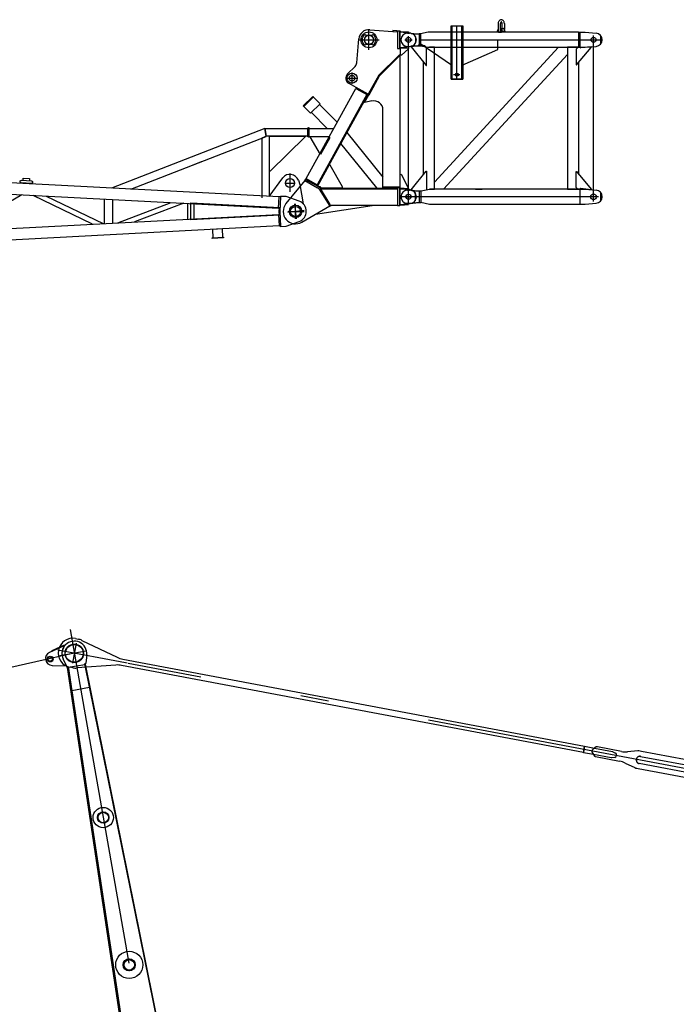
# Model space of a CAD drawing. Extents: x 12936 to 154086, y 9945 to 78013.
# Tile 27 of 64: x 82556 to 88373, y 19026 to 27748. Entities that reach past the tile are written whole.
import ezdxf

# ---------------------------------------------------------------- set-up
doc = ezdxf.new("R2010")
doc.units = 0
doc.header["$LTSCALE"] = 100
doc.header["$MEASUREMENT"] = 0
doc.linetypes.add('CENTER', pattern=[50.5, 30, -9, 2.5, -9])
doc.layers.get('0').update_dxf_attribs({"linetype": 'CONTINUOUS'})
for name, color, linetype in [('1', 7, 'CONTINUOUS'), ('11', 7, 'CONTINUOUS'), ('16', 7, 'CONTINUOUS')]:
    doc.layers.add(name, color=color, linetype=linetype)

# ---------------------------------------------------------------- blocks, each defined once
blk = doc.blocks.new('*G2929')
at = {"layer": '16', "color": 7, "linetype": 'CONTINUOUS'}
for radius in [25.507038, 20.005612]:
    blk.add_circle((82825.163392, 22084.613259), radius, dxfattribs=at)
blk = doc.blocks.new('*G3030')
at = {"layer": '16', "color": 7, "linetype": 'CENTER'}
for p, q in [((83002.367392, 22345.364259), (84968.943736, 11192.374592)), ((83143.808262, 22154.482576), (82912.092762, 22113.759076))]:
    blk.add_line(p, q, dxfattribs=at)
at = {"layer": '16', "color": 7, "linetype": 'CONTINUOUS'}
for p, q in [((82949.903392, 22200.857259), (82819.944892, 22143.069759)), ((82842.347392, 22158.770259), (82953.831892, 22209.995259)), ((82953.831892, 22204.400259), (82842.347392, 22153.158759)), ((82842.347392, 22153.158759), (82842.347392, 22158.770259)), ((82949.903392, 22196.298759), (82949.903392, 22200.857259)), ((82953.831892, 22209.995259), (82953.831892, 22204.400259)), ((82972.631392, 22019.298759), (82940.423392, 22085.849259)), ((83149.359892, 22122.845259), (83142.416392, 22047.470259)), ((82842.567892, 22028.408259), (82969.569892, 22024.088259)), ((82978.358392, 22009.164759), (82972.631392, 22019.298759)), ((82978.358392, 22009.164759), (82985.261392, 22016.991759)), ((83780.382892, 16680.039759), (82978.358392, 22009.164759)), ((82985.261392, 22016.991759), (83788.091392, 16680.039759)), ((82986.062392, 22011.764259), (83131.800892, 22037.481759)), ((83130.321892, 22042.791759), (83139.926392, 22037.664759)), ((83139.926392, 22037.664759), (83130.761392, 22042.644759)), ((83130.761392, 22042.644759), (84201.686392, 16752.971259)), ((83139.926392, 22037.664759), (83142.416392, 22047.470259)), ((84209.385892, 16752.971259), (83139.926392, 22037.664759)), ((83173.241392, 21831.213759), (83017.629892, 21803.858259))]:
    blk.add_line(p, q, dxfattribs=at)
for centre, radius in [((83039.826892, 22132.952259), 80.006086), ((83295.959392, 20680.358259), 90.008766), ((83295.959392, 20680.358259), 50.791437), ((83295.959392, 20680.358259), 46.310505), ((83526.063892, 19375.485759), 119.995604), ((83526.063892, 19375.485759), 53.998205), ((83526.044392, 19375.485759), 52.489897), ((83526.044392, 19375.485759), 50.798079), ((83526.044392, 19375.485759), 46.299112)]:
    blk.add_circle(centre, radius, dxfattribs=at)
for centre, radius, start, end in [((83039.826892, 22132.952259), 109.999044, -5.27228, -154.64545), ((83039.826892, 22132.952259), 109.994522, 144.83675, -154.64621), ((82844.604892, 22088.375259), 59.99577, 114.26753, -91.94724)]:
    blk.add_arc(centre, radius, start, end, dxfattribs=at)
blk = doc.blocks.new('*G2828')
at = {"color": 7, "linetype": 'CONTINUOUS'}
for name in ['*G3030', '*G2929']:
    blk.add_blockref(name, (0, 0), dxfattribs=at)
blk = doc.blocks.new('*G2727')
at = {"color": 7, "linetype": 'CONTINUOUS'}
blk.add_blockref('*G2828', (0, 0), dxfattribs=at)
blk = doc.blocks.new('*G4040')
at = {"layer": '16', "color": 7, "linetype": 'CONTINUOUS'}
blk.add_circle((83038.872531, 22136.391683), 80.501205, dxfattribs=at)
blk = doc.blocks.new('*G4141')
at = {"layer": '16', "color": 7, "linetype": 'CONTINUOUS'}
blk.add_circle((83038.910031, 22136.381183), 80.006086, dxfattribs=at)
blk = doc.blocks.new('*G3939')
at = {"color": 7, "linetype": 'CONTINUOUS'}
for name in ['*G4040', '*G4141']:
    blk.add_blockref(name, (0, 0), dxfattribs=at)
blk = doc.blocks.new('*G4242')
at = {"layer": '16', "color": 7, "linetype": 'CONTINUOUS'}
for p, q in [((83051.297031, 22266.488183), (83074.620531, 22260.600683)), ((83106.645531, 22250.063183), (83419.260531, 22099.715183)), ((83468.910531, 22083.711683), (87560.424531, 21311.445683)), ((83026.755531, 22006.880183), (83003.126031, 22011.065183)), ((83406.347031, 22031.297183), (83060.438031, 22005.204683)), ((87550.656531, 21256.286183), (83458.482531, 22028.385683)), ((87549.668031, 21254.417183), (87559.784031, 21311.537183)), ((87560.424531, 21311.445683), (87550.656531, 21256.286183)), ((87559.784031, 21311.537183), (87648.498531, 21295.836683)), ((87658.083531, 21303.215183), (87632.622531, 21283.001183)), ((87648.324531, 21294.837683), (87806.673531, 21264.965183)), ((87659.502531, 21304.023683), (87658.083531, 21303.215183)), ((87661.005531, 21304.739183), (87659.502531, 21304.023683)), ((87662.582031, 21305.349683), (87661.005531, 21304.739183)), ((87664.217031, 21305.847683), (87662.582031, 21305.349683)), ((87665.892531, 21306.224183), (87664.217031, 21305.847683)), ((87667.593531, 21306.476183), (87665.892531, 21306.224183)), ((87669.297531, 21306.600683), (87667.593531, 21306.476183)), ((87670.991031, 21306.597683), (87669.297531, 21306.600683)), ((87672.653031, 21306.471683), (87670.991031, 21306.597683)), ((87674.270031, 21306.227183), (87672.653031, 21306.471683)), ((87887.075031, 21265.779683), (87674.270031, 21306.227183)), ((87637.760031, 21238.835183), (87549.668031, 21254.417183)), ((87627.689031, 21256.587683), (87644.625531, 21228.929183)), ((87796.392531, 21209.300183), (87637.943031, 21239.814683)), ((87644.625531, 21228.929183), (87645.537531, 21227.594183)), ((87645.537531, 21227.594183), (87646.571031, 21226.353683)), ((87646.571031, 21226.353683), (87647.721531, 21225.225683)), ((87647.721531, 21225.225683), (87648.977031, 21224.225183)), ((87648.977031, 21224.225183), (87650.328531, 21223.364183)), ((87650.328531, 21223.364183), (87651.761031, 21222.653183)), ((87651.761031, 21222.653183), (87653.259531, 21222.099683)), ((87653.259531, 21222.099683), (87654.806031, 21221.706683)), ((87654.806031, 21221.706683), (87656.382531, 21221.474183)), ((87656.382531, 21221.474183), (87657.974031, 21221.397683)), ((87657.974031, 21221.397683), (87870.797031, 21179.600183)), ((87797.037531, 21209.306183), (87796.392531, 21209.300183)), ((87797.687031, 21209.321183), (87797.037531, 21209.306183)), ((87798.344031, 21209.346683), (87797.687031, 21209.321183)), ((87799.002531, 21209.381183), (87798.344031, 21209.346683)), ((87799.665531, 21209.427683), (87799.002531, 21209.381183)), ((87800.330031, 21209.483183), (87799.665531, 21209.427683)), ((87800.996031, 21209.549183), (87800.330031, 21209.483183)), ((87801.660531, 21209.624183), (87800.996031, 21209.549183)), ((87802.323531, 21209.709683), (87801.660531, 21209.624183)), ((87802.985031, 21209.804183), (87802.323531, 21209.709683)), ((87826.925031, 21213.438683), (87802.985031, 21209.804183)), ((87806.673531, 21264.965183), (87807.299031, 21264.822683)), ((87807.299031, 21264.822683), (87807.861531, 21264.642683)), ((87807.861531, 21264.642683), (87808.359531, 21264.425183)), ((87808.359531, 21264.425183), (87808.793031, 21264.170183)), ((87808.793031, 21264.170183), (87809.160531, 21263.876183)), ((87809.160531, 21263.876183), (87809.462031, 21263.546183)), ((87809.462031, 21263.546183), (87809.696031, 21263.180183)), ((87809.696031, 21263.180183), (87809.864031, 21262.778183)), ((87809.864031, 21262.778183), (87809.964531, 21262.341683)), ((87809.964531, 21262.341683), (87809.997531, 21261.870683)), ((87809.997531, 21261.870683), (87833.930031, 21250.526183)), ((88031.820531, 21270.146183), (87939.242031, 21263.151683)), ((88064.853531, 21266.621183), (88052.054031, 21268.883183)), ((88056.155031, 21222.465683), (88963.506531, 21051.281183)), ((89059.436031, 21078.957683), (88064.853531, 21266.621183)), ((87920.400531, 21163.295183), (88004.061531, 21123.066683)), ((88024.203531, 21116.567183), (88036.142031, 21114.452183)), ((88036.142031, 21114.452183), (89031.558531, 20926.494683)), ((88951.467531, 20985.170183), (88044.455031, 21158.543183))]:
    blk.add_line(p, q, dxfattribs=at)
at = {"layer": '16', "color": 7, "linetype": 'CENTER'}
for p, q in [((83491.551531, 22050.642683), (82892.498031, 22163.673683)), ((83055.641031, 22224.711683), (83022.188031, 22047.392183)), ((83506.538031, 22047.695183), (83491.509531, 22050.350183)), ((89123.981031, 20987.943683), (83517.305031, 22045.790183)), ((88038.192531, 21195.411683), (88038.192531, 21190.496183)), ((88056.155031, 21222.465683), (88963.506531, 21051.281183)), ((88951.467531, 20987.394683), (88044.455031, 21158.543183)), ((88050.965031, 21193.004183), (88050.965031, 21188.078183))]:
    blk.add_line(p, q, dxfattribs=at)
at = {"layer": '16', "color": 7, "linetype": 'CONTINUOUS'}
blk.add_circle((83038.914531, 22136.052683), 80.991465, dxfattribs=at)
for centre, radius, start, end in [((83028.303531, 22136.549183), 131.957249, 79.967064, 168.68373), ((83050.514031, 22133.411183), 129.454072, 64.30555, 79.269852), ((83027.823531, 22139.630183), 130.914581, 169.96234, -100.87387), ((83502.245031, 22272.152183), 191.365785, -115.69701, -100.02997), ((83050.239531, 22139.582183), 134.762937, -100.03336, -85.65762), ((83421.384531, 21832.344683), 199.52097, 79.286598, 94.32441), ((87644.654031, 21267.086183), 19.949484, 127.08548, -148.24959), ((87823.932531, 21233.210183), 19.996192, -81.39154, 59.99924), ((87923.606031, 21471.791183), 209.225565, -100.05298, -85.71173), ((88050.488031, 21190.467683), 32.495658, 79.958519, -100.69995), ((88037.717031, 21192.876683), 77.347465, 79.31987, 94.365418), ((87833.727531, 20983.199183), 199.8666, 64.301956, 79.313103), ((88037.717031, 21192.876683), 77.497971, -115.737, -100.04047)]:
    blk.add_arc(centre, radius, start, end, dxfattribs=at)
at = {"layer": '16', "color": 7, "linetype": 'CENTER'}
blk.add_arc((88050.488031, 21190.467683), 32.495658, 79.958519, -100.69995, dxfattribs=at)
blk = doc.blocks.new('*G3838')
at = {"color": 7, "linetype": 'CONTINUOUS'}
for name in ['*G4242', '*G3939']:
    blk.add_blockref(name, (0, 0), dxfattribs=at)
blk = doc.blocks.new('*G121121')
at = {"layer": '16', "color": 7, "linetype": 'CONTINUOUS'}
blk.add_circle((84999.955, 26049.304364), 44.9983, dxfattribs=at)
blk = doc.blocks.new('*G120120')
at = {"color": 7, "linetype": 'CONTINUOUS'}
blk.add_blockref('*G121121', (0, 0), dxfattribs=at)
blk = doc.blocks.new('*G124124')
at = {"layer": '16', "color": 7, "linetype": 'CONTINUOUS'}
for p, q in [((84855.073, 26178.485264), (73109.974, 26795.724464)), ((84726.523, 26784.267464), (83369.369326, 26255.151216)), ((84739.6885, 26714.265464), (84726.523, 26784.267464)), ((84730.4605, 26785.003964), (85108.1425, 26785.003964)), ((84743.617, 26715.001964), (84730.4605, 26785.003964)), ((85108.1425, 26710.003964), (85108.1425, 26790.001964)), ((85108.1425, 26790.001964), (85114.1395, 26790.001964)), ((85108.1425, 26785.003964), (85108.1425, 26715.001964)), ((85114.1395, 26790.001964), (85114.1395, 26710.003964)), ((73110.304, 26693.962964), (84849.8725, 26077.021814)), ((83541.45832, 26247.112613), (84739.6885, 26714.265464)), ((84741.5845, 26715.001964), (84700, 26698.792964)), ((84700, 26698.792964), (84700, 26170.817714)), ((84770.002, 26715.001964), (84741.5845, 26715.001964)), ((85108.1425, 26715.001964), (84743.617, 26715.001964)), ((84835.0045, 26715.006464), (84770.002, 26715.006464)), ((84770.002, 26715.006464), (85085.008, 26715.006464)), ((84770.002, 26406.021164), (84770.002, 26715.001964)), ((84770.002, 26182.955993), (84770.002, 26715.001964)), ((85085.008, 26710.008464), (84775, 26406.021164)), ((85085.008, 26715.006464), (85085.008, 26710.008464)), ((85114.1395, 26710.003964), (85108.1425, 26710.003964)), ((84076.6645, 26455.775564), (84165.718, 26490.487814)), ((82585.1605, 26323.811414), (82585.1605, 26342.785664)), ((82585.1605, 26342.785664), (82643.077, 26339.791964)), ((82643.077, 26339.791964), (82643.077, 26320.822214)), ((84766.2205, 26180.947964), (84886.5205, 26346.054164)), ((84775, 26406.021164), (84770.002, 26406.021164)), ((82559.0395, 26314.138814), (82559.617, 26314.138814)), ((82559.1565, 26312.540864), (82559.0395, 26314.138814)), ((82559.524, 26310.885764), (82559.1565, 26312.540864)), ((82560.1675, 26309.232164), (82559.524, 26310.885764)), ((82559.617, 26314.138814), (82559.8165, 26315.731064)), ((82559.8165, 26315.731064), (82560.2695, 26317.366814)), ((82561.084, 26307.647714), (82560.1675, 26309.232164)), ((82560.2695, 26317.366814), (82560.997, 26318.986814)), ((82560.997, 26318.986814), (82561.996, 26320.523114)), ((82562.257, 26306.201864), (82561.084, 26307.647714)), ((82561.996, 26320.523114), (82563.241, 26321.907464)), ((82563.64, 26304.956714), (82562.257, 26306.201864)), ((82563.241, 26321.907464), (82564.687, 26323.079864)), ((82565.176, 26303.958164), (82563.64, 26304.956714)), ((82564.687, 26323.079864), (82566.271, 26323.997714)), ((82566.7945, 26303.230364), (82565.176, 26303.958164)), ((82566.271, 26323.997714), (82567.9255, 26324.640314)), ((82568.431, 26302.775564), (82566.7945, 26303.230364)), ((82567.9255, 26324.640314), (82569.5815, 26325.009164)), ((82570.0225, 26302.575764), (82568.431, 26302.775564)), ((82569.5815, 26325.009164), (82571.1805, 26325.125264)), ((82657.903, 26297.379014), (82570.0225, 26302.575764)), ((82571.1805, 26325.125264), (82659.0565, 26319.929564)), ((82583.7955, 26297.847014), (82583.7955, 26301.838814)), ((82640.9245, 26294.853314), (82583.7955, 26297.847014)), ((82640.9245, 26298.849614), (82640.9245, 26294.853314)), ((82659.5065, 26297.494964), (82657.903, 26297.379014)), ((82659.0565, 26319.929564), (82660.6495, 26319.729914)), ((82661.1805, 26297.863964), (82659.5065, 26297.494964)), ((82660.6495, 26319.729914), (82662.2845, 26319.274964)), ((82662.868, 26298.506564), (82661.1805, 26297.863964)), ((82662.2845, 26319.274964), (82663.9045, 26318.547164)), ((82664.5, 26299.424564), (82662.868, 26298.506564)), ((82663.9045, 26318.547164), (82665.4405, 26317.548614)), ((82666.0075, 26300.597114), (82664.5, 26299.424564)), ((82665.4405, 26317.548614), (82666.825, 26316.303464)), ((82667.326, 26301.981614), (82666.0075, 26300.597114)), ((82666.825, 26316.303464), (82667.998, 26314.857614)), ((82668.4045, 26303.518064), (82667.326, 26301.981614)), ((82667.998, 26314.857614), (82668.916, 26313.273164)), ((82669.2175, 26305.138214), (82668.4045, 26303.518064)), ((82668.916, 26313.273164), (82669.558, 26311.619564)), ((82669.759, 26306.774114), (82669.2175, 26305.138214)), ((82669.558, 26311.619564), (82669.927, 26309.964614)), ((82670.0425, 26308.366514), (82669.759, 26306.774114)), ((82669.927, 26309.964614), (82670.0425, 26308.366514)), ((84700, 26259.798914), (84700, 26186.633414)), ((85024.2805, 26325.184664), (85037.245, 26286.943214)), ((85037.245, 26286.943214), (85067.182, 26117.176964)), ((82574.6905, 26196.589814), (82028.0155, 25874.690264)), ((83201.5525, 25936.360214), (82674.424, 26191.348364)), ((82789.0705, 26185.324214), (83293.7275, 25941.203414)), ((84849.8725, 26077.021814), (84855.1915, 26178.485264)), ((84866.9845, 26182.870514), (84855.073, 26178.485264)), ((84866.9845, 26182.870514), (84860.008, 26050.004714)), ((84916.9165, 26180.247614), (84866.9845, 26182.870514)), ((84916.9165, 26180.247614), (84866.9845, 26182.870514)), ((85031.7415, 26139.543314), (84916.9165, 26180.247614)), ((85031.7415, 26139.543314), (84916.9165, 26180.247614)), ((83307.493, 25941.926714), (83307.493, 26158.078064)), ((83377.489, 26154.402314), (83377.489, 25945.607114)), ((83425.5595, 25948.134014), (83898.091, 26127.041714)), ((84008.4475, 26121.241814), (83571.49, 25955.801414)), ((84041.1055, 26119.525214), (84041.1055, 25980.484064)), ((84071.2525, 25973.663414), (84071.2525, 26126.341364)), ((84071.2525, 26126.341364), (84859.834, 26084.899964)), ((84101.401, 25983.651764), (84101.401, 26116.357514)), ((84853.846, 26085.215864), (84851.9965, 26050.000064)), ((84859.834, 26084.899964), (84858.0025, 26050.023014)), ((73110.304, 25406.041064), (84849.8725, 26022.982814)), ((84859.834, 26015.109314), (84071.2525, 25973.663414)), ((84849.8725, 26022.982814), (84855.1915, 25921.524164)), ((84851.9965, 26050.000064), (84853.846, 26014.793414)), ((84858.0025, 26050.023014), (84859.834, 26015.109314)), ((84860.008, 26050.004714), (84866.9845, 25917.138764)), ((84855.073, 25921.524164), (73109.974, 25304.284814)), ((84866.9845, 25917.138764), (84855.073, 25921.524164)), ((84866.9845, 25917.138764), (84916.9165, 25919.761814)), ((84916.9165, 25919.761814), (85031.7415, 25960.461464)), ((84261.253, 25816.215614), (84361.1185, 25821.461564)), ((84351.688, 25895.070014), (84262.9195, 25890.405314)), ((84262.9195, 25890.405314), (84266.8, 25816.508564)), ((84266.8, 25816.508564), (84355.579, 25821.173114)), ((84355.579, 25821.173114), (84351.688, 25895.070014)), ((84361.1185, 25821.461564), (84361.1185, 25815.469514)), ((84261.5725, 25810.223414), (84261.253, 25816.215614)), ((84361.1185, 25815.469514), (84261.5725, 25810.223414))]:
    blk.add_line(p, q, dxfattribs=at)
at = {"layer": '16', "color": 7, "linetype": 'CENTER'}
for p, q in [((84950.0035, 26385.586664), (84950.0035, 26223.419264)), ((84910.0045, 26300.012264), (84990.0025, 26300.012264)), ((85000, 25982.914814), (85000, 26116.261364)), ((84930.403, 26050.004714), (85075.7785, 26050.004714))]:
    blk.add_line(p, q, dxfattribs=at)
at = {"layer": '16', "color": 7, "linetype": 'CONTINUOUS'}
for centre, radius in [((84950.0035, 26300.003114), 39.99939), ((85000, 26050.004714), 55.004883)]:
    blk.add_circle(centre, radius, dxfattribs=at)
for centre, radius, start, end in [((84950.0035, 26300.003114), 78.429236, 18.728359, 144.04294), ((85000, 26050.004714), 95.004273, 0, 70.480637), ((85000, 26050.004714), 95.002571, -70.48337, -0.00183)]:
    blk.add_arc(centre, radius, start, end, dxfattribs=at)
blk = doc.blocks.new('*G122122')
at = {"color": 7, "linetype": 'CONTINUOUS'}
blk.add_blockref('*G124124', (0, 0), dxfattribs=at)
blk = doc.blocks.new('*G119119')
at = {"color": 7, "linetype": 'CONTINUOUS'}
for name in ['*G122122', '*G120120']:
    blk.add_blockref(name, (0, 0), dxfattribs=at)
blk = doc.blocks.new('*G132132')
at = {"layer": '16', "color": 7, "linetype": 'CENTER'}
for p, q in [((85008.184747, 25983.415941), (84991.93389, 26115.768546)), ((84930.93031, 26041.524022), (85075.222203, 26059.240839))]:
    blk.add_line(p, q, dxfattribs=at)
at = {"layer": '16', "color": 7, "linetype": 'CONTINUOUS'}
blk.add_circle((85000.008545, 26050.005763), 55.004883, dxfattribs=at)
blk = doc.blocks.new('*G131131')
at = {"color": 7, "linetype": 'CONTINUOUS'}
blk.add_blockref('*G132132', (0, 0), dxfattribs=at)
blk = doc.blocks.new('*G133133')
at = {"layer": '16', "color": 7, "linetype": 'CONTINUOUS'}
blk.add_circle((85499.775577, 27229.376645), 44.993757, dxfattribs=at)
blk = doc.blocks.new('*G130130')
at = {"layer": '16', "color": 7, "linetype": 'CENTER'}
for p, q in [((85649.711057, 27481.352372), (85649.674203, 27653.758973)), ((85566.043238, 27569.439921), (85740.492337, 27569.482738)), ((85968.55247, 27569.522069), (86031.614267, 27569.536477)), ((85970.755524, 27569.525077), (86028.673125, 27569.525963)), ((85999.704669, 27538.62426), (85999.692056, 27602.508405)), ((85999.695725, 27539.300208), (85999.695211, 27601.054956)), ((85451.259374, 27229.36492), (85552.636849, 27229.38689)), ((85499.783638, 27179.351749), (85499.755085, 27279.50278)), ((85971.658164, 26179.52488), (86027.461619, 26179.537152)), ((86000.027416, 26153.260753), (86000.023668, 26206.413741))]:
    blk.add_line(p, q, dxfattribs=at)
at = {"layer": '16', "color": 7, "linetype": 'CONTINUOUS'}
for p, q in [((85656.840852, 27659.172722), (85903.720374, 27639.509702)), ((85895.664404, 27648.169978), (85860.489849, 27650.975188)), ((85860.489849, 27650.975188), (85861.454871, 27643.115711)), ((85903.713096, 27647.00317), (85895.664404, 27648.169978)), ((85541.548605, 27365.529358), (85560.020316, 27577.186151)), ((85619.318413, 27610.1797), (85679.962358, 27609.466522)), ((85923.709294, 27647.010145), (85903.713096, 27647.00317)), ((85903.713096, 27647.00317), (85903.752033, 27492.008105)), ((85903.720374, 27639.509702), (85903.752033, 27492.008105)), ((85923.748414, 27492.013592), (85923.709294, 27647.010145)), ((85933.036139, 27644.295568), (85923.709294, 27647.010145)), ((86014.017832, 27629.841011), (85923.710353, 27637.007214)), ((85923.710353, 27637.007214), (85923.739337, 27502.007982)), ((85933.036139, 27644.295568), (85999.125626, 27639.049245)), ((85999.125626, 27639.049245), (86000.090283, 27631.192746)), ((86063.68991, 27595.883904), (86063.700734, 27543.202544)), ((85680.069021, 27528.741811), (85619.425624, 27529.450523)), ((85903.752033, 27492.008105), (85928.747464, 27492.015336)), ((85903.752033, 27492.008105), (85923.748414, 27492.013592)), ((85923.739337, 27502.007982), (86014.050842, 27509.221958)), ((85928.751147, 27494.385451), (85998.740498, 27499.97618)), ((85928.912923, 27433.803599), (85928.751147, 27494.385451)), ((85999.995082, 27489.758414), (85938.762951, 27435.01303)), ((85999.150629, 27500.008403), (85998.185972, 27507.864902)), ((85998.740498, 27499.97618), (85999.995082, 27489.758414)), ((85916.746039, 27435.007301), (85736.905043, 27255.089114)), ((85743.935973, 27249.804579), (85923.72291, 27429.757766)), ((85928.755553, 27435.011423), (85916.746039, 27435.007301)), ((85923.721669, 27435.009695), (85923.999917, 26257.012654)), ((85938.762951, 27435.01303), (85928.912923, 27433.803599)), ((85460.87273, 27268.257392), (85527.109338, 27334.53009)), ((85736.905043, 27255.089114), (85644.121002, 27087.105459)), ((85650.750042, 27082.324701), (85743.935973, 27249.804579)), ((85092.348111, 26340.531812), (85533.083638, 27138.48186)), ((85092.348659, 26340.527346), (85533.083638, 27138.48186)), ((85537.818677, 27145.815581), (85473.181113, 27181.232738)), ((85537.2638, 27146.125267), (85533.083638, 27138.48186)), ((85533.083638, 27138.48186), (85631.132569, 27084.328871)), ((85644.121002, 27087.105459), (85537.818677, 27145.815581)), ((85067.824025, 26983.349645), (85152.651017, 27068.217547)), ((85152.651017, 27068.217547), (85067.824025, 26983.349645)), ((85157.245425, 27063.625234), (85072.418981, 26978.752865)), ((85152.651017, 27068.217547), (85157.245425, 27063.625234)), ((85217.722033, 27003.188996), (85152.651017, 27068.217547)), ((85634.368939, 27090.206093), (85190.39884, 26286.378287)), ((85638.121191, 27080.45973), (85197.40406, 26282.507558)), ((85605.416475, 27017.092196), (85643.155845, 27085.353276)), ((85611.293514, 27013.857314), (85649.031944, 27082.113745)), ((85642.370307, 27088.070799), (85638.121191, 27080.45973)), ((85649.031944, 27082.113745), (85641.391669, 27086.317849)), ((85649.031944, 27082.113745), (85650.750042, 27082.324701)), ((85072.418981, 26978.752865), (85067.824025, 26983.349645)), ((85067.824025, 26983.349645), (85132.895955, 26918.31365)), ((85132.895955, 26918.31365), (85217.722033, 27003.188996)), ((85211.216811, 26996.67163), (85368.124719, 26839.832841)), ((85612.420377, 27013.233998), (85605.416475, 27017.092196)), ((85676.230164, 27027.600541), (85612.420377, 27013.233998)), ((85139.393889, 26924.81652), (85279.89889, 26784.369401)), ((85773.80266, 26949.166502), (85773.753485, 26949.566994)), ((85773.967246, 26256.974923), (85773.800335, 26949.185431)), ((85114.103507, 26788.608121), (85114.032118, 26709.33352)), ((85120.018585, 26789.334401), (85114.103507, 26788.608121)), ((85120.044973, 26709.337331), (85120.018585, 26789.334401)), ((85120.023855, 26784.331251), (85337.511206, 26784.382675)), ((85114.032118, 26709.33352), (85120.044973, 26709.337331)), ((85120.040799, 26714.331549), (85298.832746, 26714.378657)), ((85129.429606, 26714.263247), (85258.498758, 26714.365079)), ((85130.03487, 26709.333767), (85129.429606, 26714.263247)), ((85220.279629, 26553.108356), (85130.03487, 26709.333767)), ((85302.096853, 26701.247575), (85220.279629, 26553.108356)), ((85258.498758, 26714.365079), (85294.359484, 26714.377999)), ((85454.004606, 26747.096221), (85773.943284, 26352.670499)), ((85720.748323, 26256.96106), (85401.014193, 26651.148636)), ((85298.661496, 26461.706205), (85194.755195, 26273.580955)), ((85305.66855, 26457.834642), (85298.661496, 26461.706205)), ((85414.816621, 26266.785796), (85305.66855, 26457.834642)), ((85086.207813, 26333.528648), (85092.348111, 26340.531812)), ((85092.348111, 26340.531812), (85190.398494, 26286.379304)), ((85923.971969, 26377.008911), (85933.83093, 26378.219439)), ((85933.83093, 26378.219439), (85998.039038, 26259.157419)), ((85080.403664, 26323.024655), (84914.614885, 26118.584519)), ((85086.207813, 26333.528648), (85080.403664, 26323.024655)), ((85080.403664, 26323.024655), (85195.225469, 26259.608871)), ((85201.029617, 26270.112864), (85086.207813, 26333.528648)), ((85190.398494, 26286.379304), (85194.746262, 26273.579858)), ((85194.746262, 26273.579858), (85197.40406, 26282.507558)), ((85194.755195, 26273.580955), (85208.172335, 26266.170305)), ((85216.479543, 26256.845034), (85893.610727, 26257.002799)), ((85307.548781, 26112.044517), (85219.219121, 26252.906554)), ((85224.834432, 26260.062125), (85415.784531, 26258.902796)), ((85227.76502, 26256.847663), (85904.006286, 26257.005221)), ((85415.784531, 26258.902796), (85414.816621, 26266.785796)), ((85773.965099, 26265.879581), (85923.997814, 26265.91327)), ((85924.002562, 26257.012655), (85904.006272, 26257.006424)), ((85904.006272, 26257.006424), (85904.0453, 26102.010615)), ((85999.248505, 26249.307093), (85923.996234, 26255.03333)), ((85924.033224, 26102.011134), (85924.002562, 26257.012655)), ((85998.039038, 26259.157419), (85999.248505, 26249.307093)), ((85209.052971, 26246.529831), (85303.118682, 26096.516228)), ((85902.015562, 26247.002852), (85223.020569, 26246.844267)), ((85902.015562, 26247.002852), (85903.977826, 26247.243788)), ((86014.311684, 26239.838757), (85924.003675, 26247.009277)), ((85924.003675, 26247.009277), (85924.032659, 26112.010046)), ((85924.876123, 26247.1164), (85924.905683, 26246.875658)), ((85999.408527, 26249.050028), (86000.373092, 26241.194274)), ((86058.016913, 26215.706708), (86058.034683, 26143.374017)), ((85055.500425, 25954.298736), (85302.054169, 26098.207201)), ((85176.604363, 26024.983064), (85678.495691, 26101.956428)), ((85303.118682, 26096.516228), (85307.548781, 26112.044517)), ((85303.118682, 26096.516228), (85315.505089, 26101.869655)), ((85904.045301, 26102.009611), (85315.505089, 26101.869655)), ((85904.0453, 26102.010615), (85924.033224, 26102.011134)), ((85924.032659, 26112.010046), (86014.33514, 26119.223669)), ((85933.365468, 26104.729763), (85924.17052, 26103.600765)), ((85933.365468, 26104.729763), (85999.44439, 26110.006893)), ((85999.44439, 26110.006893), (85998.479276, 26117.867114))]:
    blk.add_line(p, q, dxfattribs=at)
for centre, radius in [((85649.685058, 27569.457425), 69.996454), ((85649.693991, 27569.458522), 39.993832), ((85999.691353, 27569.527989), 22.496878), ((85999.738054, 27569.529189), 22.487235), ((85499.775577, 27229.376645), 25.494794), ((86000.020955, 26179.529973), 22.496878), ((85000.049231, 26049.305149), 44.9983)]:
    blk.add_circle(centre, radius, dxfattribs=at)
for centre, radius, start, end in [((85649.693991, 27569.458522), 89.998304, 85.447441, 175.07657), ((85649.693991, 27569.458522), 60.006564, 132.21871, -132.19955), ((85613.403334, 27609.45342), 5.960083, 7, 132.2176), ((85685.957164, 27609.469628), 6.004861, 47.734985, -179.97203), ((85649.693991, 27569.458522), 59.993803, -47.78339, 47.80377), ((86009.228416, 27569.532296), 60.502025, -85.42609, 85.46191), ((85613.421885, 27529.44632), 5.994937, -132.24106, 0.03857), ((85685.975167, 27529.466995), 5.950928, -173, -47.7572), ((85491.779856, 27369.847762), 49.955547, -44.99258, -4.96152), ((85499.775577, 27229.376645), 55.001244, 135.01501, -118.91652), ((85693.801472, 26949.555207), 79.952429, 0.00827, 102.68759), ((85309.348248, 26714.377667), 14.989018, -179.99931, -118.91187), ((85176.858709, 26226.342564), 38.000099, 32.090084, 61.097084), ((85176.90864, 26226.391313), 49.93281, 32.075046, 61.115379), ((85214.984404, 26258.852693), 9.924316, 7, 132.94637), ((86009.521756, 26179.534211), 60.502413, -85.43478, 85.46103), ((85000.049798, 26049.300534), 109.997535, 140.9585, -59.72961)]:
    blk.add_arc(centre, radius, start, end, dxfattribs=at)
at = {"color": 7, "linetype": 'CONTINUOUS'}
for name in ['*G133133', '*G131131']:
    blk.add_blockref(name, (0, 0), dxfattribs=at)
blk = doc.blocks.new('*G134134')
at = {"layer": '1', "color": 7, "linetype": 'CONTINUOUS'}
for p, q in [((86802.574973, 27737.499184), (86799.640973, 27733.075684)), ((86806.041473, 27741.246184), (86802.574973, 27737.499184)), ((86809.887473, 27744.178684), (86806.041473, 27741.246184)), ((86813.941973, 27746.232184), (86809.887473, 27744.178684)), ((86818.036973, 27747.411184), (86813.941973, 27746.232184)), ((86822.022473, 27747.781684), (86818.036973, 27747.411184)), ((86825.985473, 27747.414184), (86822.022473, 27747.784684)), ((86830.056473, 27746.233684), (86825.985473, 27747.414184)), ((86834.088473, 27744.180184), (86830.056473, 27746.233684)), ((86837.911973, 27741.247684), (86834.088473, 27744.180184)), ((86841.357473, 27737.499184), (86837.911973, 27741.247684)), ((86844.276473, 27733.075684), (86841.357473, 27737.499184)), ((86378.893973, 27221.409184), (86378.893973, 27694.525684)), ((86378.893973, 27694.525684), (86480.499473, 27694.525684)), ((86378.893973, 27662.454184), (86378.893973, 27694.525684)), ((86378.893973, 27694.525684), (86480.499473, 27694.525684)), ((86378.893973, 27636.033184), (86378.893973, 27694.525684)), ((86378.893973, 27694.525684), (86480.499473, 27694.525684)), ((86386.894973, 27221.409184), (86386.894973, 27694.525684)), ((86472.492473, 27221.409184), (86472.492473, 27694.525684)), ((86480.499473, 27694.525684), (86480.499473, 27221.409184)), ((86480.499473, 27694.525684), (86480.499473, 27675.583684)), ((86480.499473, 27694.525684), (86480.499473, 27636.033184)), ((86789.037473, 27644.944684), (86789.665973, 27648.154684)), ((86789.665973, 27648.154684), (86790.424973, 27651.217684)), ((86790.424973, 27651.217684), (86791.305473, 27654.096184)), ((86791.305473, 27654.096184), (86792.293973, 27656.758684)), ((86792.293973, 27656.758684), (86793.372473, 27659.175184)), ((86793.372473, 27659.175184), (86794.524473, 27661.329184)), ((86794.810973, 27717.759184), (86794.519973, 27712.671184)), ((86794.524473, 27712.671184), (86794.524473, 27646.158184)), ((86795.733473, 27722.988184), (86794.810973, 27717.759184)), ((86797.342973, 27728.164684), (86795.733473, 27722.988184)), ((86799.640973, 27733.075684), (86797.342973, 27728.164684)), ((86814.847973, 27714.825184), (86814.771473, 27712.671184)), ((86814.775973, 27646.158184), (86814.775973, 27712.671184)), ((86814.775973, 27669.028684), (86839.348973, 27669.028684)), ((86814.775973, 27666.592684), (86817.759473, 27664.824184)), ((86814.775973, 27657.804184), (86816.598473, 27656.173684)), ((86815.092473, 27717.037684), (86814.847973, 27714.825184)), ((86815.515473, 27719.229184), (86815.092473, 27717.037684)), ((86816.121473, 27721.308184), (86815.515473, 27719.229184)), ((86816.895473, 27723.180184), (86816.121473, 27721.308184)), ((86816.598473, 27656.173684), (86818.332473, 27654.235684)), ((86817.808973, 27724.765684), (86816.895473, 27723.180184)), ((86817.759473, 27664.824184), (86820.649973, 27662.539684)), ((86818.822973, 27726.007684), (86817.808973, 27724.765684)), ((86818.332473, 27654.235684), (86819.940473, 27652.005184)), ((86819.892473, 27726.876184), (86818.822973, 27726.007684)), ((86820.972473, 27727.374184), (86819.892473, 27726.876184)), ((86819.940473, 27652.005184), (86821.389473, 27649.509184)), ((86820.649973, 27662.539684), (86823.372473, 27659.751184)), ((86822.022473, 27727.530184), (86820.972473, 27727.374184)), ((86821.389473, 27649.509184), (86822.650973, 27646.783684)), ((86823.051473, 27727.378684), (86822.022473, 27727.534684)), ((86824.107473, 27726.879184), (86823.051473, 27727.378684)), ((86823.372473, 27659.751184), (86825.856473, 27656.493184)), ((86825.152973, 27726.009184), (86824.107473, 27726.879184)), ((86826.145973, 27724.767184), (86825.152973, 27726.009184)), ((86825.856473, 27656.493184), (86828.031473, 27652.825684)), ((86827.039973, 27723.181684), (86826.145973, 27724.767184)), ((86827.797473, 27721.308184), (86827.039973, 27723.181684)), ((86828.389973, 27719.230684), (86827.797473, 27721.308184)), ((86828.031473, 27652.825684), (86829.847973, 27648.829684)), ((86828.805473, 27717.039184), (86828.389973, 27719.230684)), ((86829.042473, 27714.825184), (86828.805473, 27717.039184)), ((86829.117473, 27712.671184), (86829.042473, 27714.825184)), ((86829.117473, 27669.028684), (86829.117473, 27712.671184)), ((86829.847973, 27648.829684), (86831.265473, 27644.599684)), ((86841.538973, 27668.704684), (86839.330973, 27669.030184)), ((86843.799473, 27667.683184), (86841.538973, 27668.704684)), ((86846.047973, 27665.922184), (86843.799473, 27667.683184)), ((86846.560973, 27728.166184), (86844.276473, 27733.075684)), ((86848.210973, 27663.415684), (86846.047973, 27665.922184)), ((86848.161473, 27722.988184), (86846.560973, 27728.166184)), ((86849.080973, 27717.759184), (86848.161473, 27722.988184)), ((86850.216473, 27660.210184), (86848.210973, 27663.415684)), ((86849.368973, 27712.671184), (86849.080973, 27717.759184)), ((86849.368973, 27712.671184), (86849.368973, 27661.530184)), ((86851.996973, 27656.397184), (86850.216473, 27660.210184)), ((86853.499973, 27652.104184), (86851.996973, 27656.397184)), ((86854.693973, 27647.485684), (86853.499973, 27652.104184)), ((85990.696973, 27627.526684), (86009.707973, 27627.526684)), ((86019.658973, 27627.033184), (86022.421973, 27626.755684)), ((86022.421973, 27626.755684), (86025.795473, 27626.418184)), ((86025.795473, 27626.418184), (86029.777973, 27626.019184)), ((86029.777973, 27626.019184), (86034.369473, 27625.560184)), ((86034.369473, 27625.560184), (86039.569973, 27625.039684)), ((86039.569973, 27625.039684), (86045.380973, 27624.459184)), ((86045.380973, 27624.459184), (86051.797973, 27623.818684)), ((86051.797973, 27623.818684), (86058.823973, 27623.116684)), ((86058.823973, 27623.116684), (86066.457473, 27622.353184)), ((86066.457473, 27622.353184), (86074.695473, 27621.531184)), ((86074.695473, 27621.531184), (86094.754973, 27621.531184)), ((86105.934473, 27621.714184), (86094.754973, 27621.531184)), ((86094.754973, 27621.531184), (86094.754973, 27517.536184)), ((86175.833893, 27636.203908), (86105.934473, 27621.714184)), ((86106.204473, 27621.777184), (86106.204473, 27517.279684)), ((87507.550973, 27636.033184), (86175.869283, 27636.033184)), ((86378.893973, 27575.524684), (86378.893973, 27569.529184)), ((86788.200473, 27638.265184), (86788.546973, 27641.634184)), ((86788.546973, 27641.634184), (86789.037473, 27644.944684)), ((86788.807973, 27643.530184), (86795.646473, 27638.010184)), ((86793.109973, 27484.668184), (86793.109973, 27569.529184)), ((86795.425973, 27640.129684), (86795.425973, 27641.049184)), ((86795.425973, 27639.199684), (86795.425973, 27640.129684)), ((86795.425973, 27638.259184), (86795.425973, 27639.199684)), ((86795.425973, 27637.309684), (86795.425973, 27638.259184)), ((86795.425973, 27636.354184), (86795.425973, 27637.309684)), ((86795.425973, 27635.394184), (86795.425973, 27636.354184)), ((86795.646473, 27638.010184), (86798.644973, 27638.010184)), ((86804.719973, 27636.033184), (86825.308973, 27636.033184)), ((86822.650973, 27646.783684), (86823.697973, 27643.878184)), ((86823.697973, 27643.878184), (86824.513973, 27640.843684)), ((86824.513973, 27640.843684), (86825.092973, 27637.737184)), ((86831.557973, 27643.530184), (86825.058473, 27638.010184)), ((86831.265473, 27644.599684), (86832.265973, 27640.239184)), ((86855.238473, 27643.530184), (86831.557973, 27643.530184)), ((86832.265973, 27640.239184), (86832.852473, 27635.850184)), ((86855.869973, 27638.010184), (86832.619973, 27638.010184)), ((86855.565473, 27642.700684), (86854.693973, 27647.485684)), ((86856.121973, 27637.900684), (86855.565473, 27642.700684)), ((87507.550973, 27636.033184), (87507.550973, 27503.034184)), ((87507.550973, 27636.033184), (87521.376473, 27636.033184)), ((87521.376473, 27503.034184), (87521.376473, 27636.033184)), ((87521.376473, 27636.033184), (87565.692473, 27636.033184)), ((87565.692473, 27636.033184), (87662.878973, 27627.298684)), ((87700.690973, 27608.457184), (87700.690973, 27530.610184)), ((85990.696973, 27511.530184), (86009.707973, 27511.530184)), ((86019.658973, 27512.023684), (86022.421973, 27512.299684)), ((86022.421973, 27512.299684), (86025.795473, 27512.637184)), ((86083.768973, 27515.760184), (86024.694473, 27512.527684)), ((86024.694473, 27512.527684), (86024.694473, 27507.529684)), ((86024.694473, 27507.529684), (86155.513973, 27342.367684)), ((86025.795473, 27512.637184), (86029.777973, 27513.036184)), ((86029.777973, 27513.036184), (86034.369473, 27513.495184)), ((86034.369473, 27513.495184), (86039.569973, 27514.015684)), ((86039.569973, 27514.015684), (86045.380973, 27514.597684)), ((86045.380973, 27514.597684), (86051.797973, 27515.241184)), ((86051.797973, 27515.241184), (86058.823973, 27515.944684)), ((86058.823973, 27515.944684), (86066.457473, 27516.709684)), ((86066.457473, 27516.709684), (86074.695473, 27517.536184)), ((86074.695473, 27517.536184), (86094.754973, 27517.536184)), ((86093.070473, 27524.896684), (86083.768973, 27515.760184)), ((86094.754973, 27517.536184), (86106.204473, 27517.279684)), ((86145.516473, 27516.693184), (86097.552473, 27526.233184)), ((86106.204473, 27517.279684), (86175.277345, 27503.034184)), ((86382.327473, 27344.529184), (86108.895473, 27529.528684)), ((86160.513473, 27502.530184), (86145.516473, 27516.693184)), ((86160.513473, 27342.367684), (86160.513473, 27502.530184)), ((86175.277345, 27503.034184), (87507.550973, 27503.034184)), ((86230.495973, 27503.034184), (86185.113473, 27503.034184)), ((86230.495973, 26246.032684), (86230.495973, 27503.034184)), ((86230.504973, 26309.680684), (87329.407973, 27503.016184)), ((86378.893973, 27503.034184), (86378.893973, 27418.833184)), ((86378.893973, 27487.836184), (86378.893973, 27499.243684)), ((86378.893973, 27499.243684), (86378.893973, 27221.409184)), ((86477.061473, 27344.529184), (86793.109973, 27484.668184)), ((86477.061473, 27344.529184), (86793.109973, 27484.668184)), ((86480.494973, 27508.645684), (86480.494973, 27517.692184)), ((86480.494973, 27221.409184), (86480.494973, 27508.645684)), ((86793.109973, 27484.668184), (86793.109973, 27503.034184)), ((87329.407973, 27503.016184), (87408.903473, 27503.016184)), ((87408.894473, 27503.034184), (87408.894473, 26246.032684)), ((87510.495473, 27503.034184), (87408.894473, 27503.034184)), ((87408.903473, 27503.016184), (87408.903473, 27439.359184)), ((87499.197473, 27502.365184), (87484.195973, 27487.369684)), ((87484.195973, 27487.369684), (87484.195973, 27347.367184)), ((87489.195473, 27347.367184), (87619.945973, 27502.887184)), ((87519.681473, 27502.365184), (87499.197473, 27502.365184)), ((87507.550973, 27503.034184), (87521.376473, 27503.034184)), ((87510.495473, 27502.978684), (87510.495473, 27503.034184)), ((87519.681473, 27500.698684), (87519.681473, 27502.365184)), ((87521.376473, 27503.034184), (87565.692473, 27503.034184)), ((87619.945973, 27507.886684), (87523.005473, 27497.715184)), ((87565.692473, 27503.034184), (87662.878973, 27511.768684)), ((87619.945973, 27502.887184), (87619.945973, 27507.886684)), ((87408.903473, 27439.359184), (86310.000473, 26246.023684)), ((86128.894973, 27379.858684), (86128.894973, 26373.098199)), ((86155.513973, 27342.367684), (86160.513473, 27342.367684)), ((86480.499473, 27346.048684), (86480.499473, 27308.493184)), ((87484.195973, 27347.367184), (87489.195473, 27347.367184)), ((87510.495473, 26376.312184), (87510.495473, 27372.754684)), ((86378.893973, 27287.592184), (86378.893973, 27221.409184)), ((86480.499473, 27221.409184), (86378.893973, 27221.409184)), ((86378.893973, 27221.409184), (86480.494973, 27221.409184)), ((86378.893973, 27221.409184), (86439.840473, 27221.409184)), ((86024.689973, 26241.538684), (86155.509473, 26406.699184)), ((86155.509473, 26406.699184), (86160.508973, 26406.699184)), ((86160.508973, 26406.699184), (86160.508973, 26246.536684)), ((87484.195973, 26261.697184), (87484.195973, 26401.699684)), ((87484.195973, 26401.699684), (87489.195473, 26401.699684)), ((87489.195473, 26401.699684), (87619.945973, 26246.179684)), ((86230.504973, 26246.023684), (86230.504973, 26309.680684)), ((87499.197473, 26246.692684), (87484.195973, 26261.697184)), ((85990.696973, 26237.536684), (86009.707973, 26237.536684)), ((86019.658973, 26237.034184), (86022.421973, 26236.756684)), ((86022.421973, 26236.756684), (86025.795473, 26236.420684)), ((86024.689973, 26236.539184), (86024.689973, 26241.538684)), ((86025.795473, 26236.420684), (86029.777973, 26236.021684)), ((86029.777973, 26236.021684), (86034.369473, 26235.562684)), ((86034.369473, 26235.562684), (86039.569973, 26235.043684)), ((86039.569973, 26235.043684), (86045.380973, 26234.461684)), ((86045.380973, 26234.461684), (86051.797973, 26233.821184)), ((86051.797973, 26233.821184), (86058.823973, 26233.117684)), ((86058.823973, 26233.117684), (86066.457473, 26232.355684)), ((86066.457473, 26232.355684), (86074.695473, 26231.530684)), ((86074.695473, 26231.530684), (86094.754973, 26231.530684)), ((86094.754973, 26231.530684), (86111.202473, 26231.787184)), ((86094.754973, 26231.530684), (86094.754973, 26127.537184)), ((86111.202473, 26231.787184), (86185.113473, 26247.031684)), ((86111.202473, 26127.280684), (86111.202473, 26231.787184)), ((86185.113473, 26246.032684), (86230.495973, 26246.032684)), ((87507.550973, 26246.032684), (86185.113473, 26246.032684)), ((86310.000473, 26246.023684), (86230.504973, 26246.023684)), ((86594.427473, 26246.032684), (86623.924973, 26246.032684)), ((86623.924973, 26246.032684), (86653.428473, 26246.032684)), ((87408.894473, 26246.032684), (87510.495473, 26246.032684)), ((87519.681473, 26246.692684), (87499.197473, 26246.692684)), ((87507.550973, 26246.032684), (87521.376473, 26246.032684)), ((87519.681473, 26248.368184), (87519.681473, 26246.692684)), ((87521.376473, 26113.035184), (87521.376473, 26246.032684)), ((87521.376473, 26246.032684), (87565.692473, 26246.032684)), ((87619.945973, 26241.180184), (87523.005473, 26251.342684)), ((87565.692473, 26246.032684), (87662.878973, 26237.299684)), ((87619.945973, 26246.179684), (87619.945973, 26241.180184)), ((87700.690973, 26218.458184), (87700.690973, 26140.609684)), ((85990.696973, 26121.531184), (86009.707973, 26121.531184)), ((86019.658973, 26122.033684), (86022.421973, 26122.309684)), ((86022.421973, 26122.309684), (86025.795473, 26122.645684)), ((86025.795473, 26122.645684), (86029.777973, 26123.043184)), ((86029.777973, 26123.043184), (86034.369473, 26123.500684)), ((86034.369473, 26123.500684), (86039.569973, 26124.021184)), ((86039.569973, 26124.021184), (86045.380973, 26124.601684)), ((86045.380973, 26124.601684), (86051.797973, 26125.243684)), ((86051.797973, 26125.243684), (86058.823973, 26125.947184)), ((86058.823973, 26125.947184), (86066.457473, 26126.710684)), ((86066.457473, 26126.710684), (86074.695473, 26127.537184)), ((86074.695473, 26127.537184), (86094.754973, 26127.537184)), ((86094.754973, 26127.537184), (86111.202473, 26127.29672)), ((86185.131473, 26111.973184), (86110.932473, 26127.352684)), ((86185.113473, 26113.035184), (87507.550973, 26113.035184)), ((87507.550973, 26113.035184), (87521.376473, 26113.035184)), ((87521.376473, 26113.035184), (87555.690473, 26113.035184)), ((87555.690473, 26113.035184), (87565.692473, 26113.035184)), ((87565.692473, 26113.035184), (87662.878973, 26121.768184))]:
    blk.add_line(p, q, dxfattribs=at)
at = {"layer": '1', "color": 7, "linetype": 'CENTER'}
for p, q in [((86429.695973, 27221.409184), (86429.695973, 27694.525684)), ((85970.751473, 27569.529184), (86028.681473, 27569.529184)), ((85999.695473, 26121.540528), (85999.695473, 27601.059184)), ((86092.905473, 27569.529184), (87715.692208, 27569.529184)), ((86399.502473, 27261.408184), (86455.395473, 27261.408184))]:
    blk.add_line(p, q, dxfattribs=at)
at = {"layer": '1', "color": 7, "linetype": 'CONTINUOUS'}
for centre, radius in [((85999.695473, 27569.529184), 22.499085), ((87639.688973, 27569.529184), 22.499085), ((86429.691473, 27261.408184), 14.002991), ((86429.695973, 27261.408184), 14.002991), ((85999.695473, 26179.539184), 22.499085), ((87639.688973, 26179.539184), 24.998473)]:
    blk.add_circle(centre, radius, dxfattribs=at)
for centre, radius, start, end in [((85990.696973, 27569.529184), 57.998656, 90, 180), ((85990.696973, 27569.529184), 57.998656, 180, -90), ((86009.707973, 27527.533684), 99.995954, 84.290489, 90.002129), ((86804.650973, 27646.158184), 10.125732, 180, 0), ((87657.688973, 27569.529184), 57.993414, -84.86673, -0.0022), ((87657.688973, 27569.529184), 58.003234, 0, 84.865341), ((86009.707973, 27611.533684), 100.003051, -90, -84.28888), ((86096.572973, 27521.337184), 4.992828, 78.686928, 134.53772), ((87522.684473, 27500.698684), 3.00293, 180, -83.87207), ((85990.696973, 26179.539184), 57.998656, 90, 180), ((85990.696973, 26179.539184), 57.998656, 180, -90), ((86009.707973, 26137.534684), 99.995954, 84.290489, 90.002129), ((87522.675473, 26248.368184), 2.993662, 83.68129, -179.99786), ((87657.688973, 26179.528684), 57.993414, -84.86673, -0.0022), ((87657.688973, 26179.528684), 58.003234, 0, 84.865341), ((86009.707973, 26221.533184), 100.003051, -90, -84.28836)]:
    blk.add_arc(centre, radius, start, end, dxfattribs=at)
at = {"layer": '11', "color": 7, "linetype": 'CENTER'}
for p, q in [((87639.688973, 26136.945856), (87639.688973, 27606.469064)), ((87683.271942, 26179.539184), (85932.698317, 26179.539184))]:
    blk.add_line(p, q, dxfattribs=at)

msp = doc.modelspace()

# ---------------------------------------------------------------- linework, layer by layer
at = {"layer": '1', "color": 7, "linetype": 'CENTER'}
msp.add_line((83038.913711, 22136.047585), (37389.969109, 11865.8014), dxfattribs=at)

# ---------------------------------------------------------------- block references
at = {"color": 7, "linetype": 'CONTINUOUS'}
for name in ['*G134134', '*G130130', '*G119119', '*G2727', '*G3838']:
    msp.add_blockref(name, (0, 0), dxfattribs=at)

doc.saveas('drawing.dxf')
